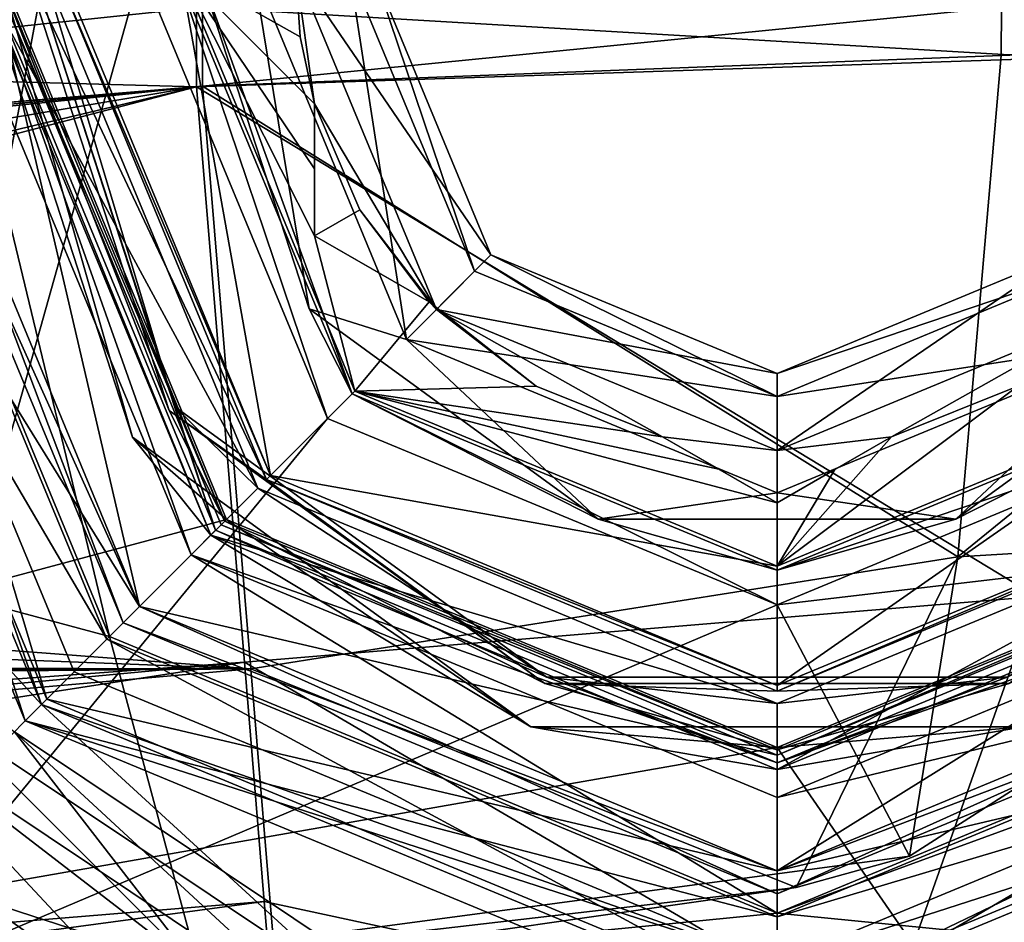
# Model space of a CAD drawing. Header units: millimetres. Extents: x -106 to 198, y -388 to 267.
# Tile 212 of 256: x 65 to 78, y 8 to 20. Entities that reach past the tile are written whole.
import ezdxf

# ---------------------------------------------------------------- set-up
doc = ezdxf.new("R2010")
doc.units = ezdxf.units.MM
doc.header["$LTSCALE"] = 52.148148
for name, color, linetype in [('127', 7, 'CONTINUOUS'), ('128', 7, 'CONTINUOUS'), ('208', 7, 'CONTINUOUS'), ('209', 7, 'CONTINUOUS'), ('226', 7, 'CONTINUOUS'), ('229', 7, 'CONTINUOUS'), ('5498', 7, 'CONTINUOUS'), ('5499', 7, 'CONTINUOUS'), ('5500', 7, 'CONTINUOUS'), ('5503', 7, 'CONTINUOUS'), ('5504', 7, 'CONTINUOUS'), ('5506', 7, 'CONTINUOUS'), ('5510', 7, 'CONTINUOUS'), ('5511', 7, 'CONTINUOUS'), ('5512', 7, 'CONTINUOUS'), ('5516', 7, 'CONTINUOUS'), ('5518', 7, 'CONTINUOUS'), ('5524', 7, 'CONTINUOUS'), ('5601', 7, 'CONTINUOUS'), ('5603', 7, 'CONTINUOUS'), ('5606', 7, 'CONTINUOUS'), ('5611', 7, 'CONTINUOUS'), ('5627', 7, 'CONTINUOUS'), ('5628', 7, 'CONTINUOUS'), ('5632', 7, 'CONTINUOUS'), ('652', 7, 'CONTINUOUS'), ('655', 7, 'CONTINUOUS'), ('657', 7, 'CONTINUOUS'), ('667', 7, 'CONTINUOUS'), ('668', 7, 'CONTINUOUS'), ('669', 7, 'CONTINUOUS'), ('670', 7, 'CONTINUOUS'), ('671', 7, 'CONTINUOUS'), ('672', 7, 'CONTINUOUS'), ('673', 7, 'CONTINUOUS'), ('674', 7, 'CONTINUOUS'), ('675', 7, 'CONTINUOUS'), ('676', 7, 'CONTINUOUS'), ('677', 7, 'CONTINUOUS'), ('678', 7, 'CONTINUOUS'), ('680', 7, 'CONTINUOUS'), ('681', 7, 'CONTINUOUS'), ('687', 7, 'CONTINUOUS'), ('688', 7, 'CONTINUOUS'), ('690', 7, 'CONTINUOUS'), ('692', 7, 'CONTINUOUS'), ('694', 7, 'CONTINUOUS'), ('695', 7, 'CONTINUOUS'), ('743', 7, 'CONTINUOUS'), ('745', 7, 'CONTINUOUS'), ('747', 7, 'CONTINUOUS'), ('748', 7, 'CONTINUOUS'), ('749', 7, 'CONTINUOUS'), ('75', 7, 'CONTINUOUS'), ('750', 7, 'CONTINUOUS'), ('764', 7, 'CONTINUOUS'), ('765', 7, 'CONTINUOUS'), ('766', 7, 'CONTINUOUS'), ('77', 7, 'CONTINUOUS'), ('9', 7, 'CONTINUOUS')]:
    doc.layers.add(name, color=color, linetype=linetype)

msp = doc.modelspace()

# ---------------------------------------------------------------- linework, layer by layer
at = {"layer": '127', "linetype": 'CONTINUOUS'}
for points in [[(78.68, 19.343, -0.156), (67.467, 18.97, 2.5), (78.368, 12.358, -1.942), (78.68, 19.343, -0.156)], [(67.467, 18.97, 2.5), (68.088, 11.503, 0.494), (78.368, 12.358, -1.942), (67.467, 18.97, 2.5)], [(68.088, 11.503, 0.494), (76.356, 6.674, -6.846), (78.368, 12.358, -1.942), (68.088, 11.503, 0.494)], [(76.356, 6.674, -6.846), (82.526, 7.187, -12.005), (78.368, 12.358, -1.942), (76.356, 6.674, -6.846)], [(68.346, 8.4, -1.893), (76.356, 6.674, -6.846), (68.088, 11.503, 0.494), (68.346, 8.4, -1.893)], [(68.544, 6.024, -5), (76.356, 6.674, -6.846), (68.346, 8.4, -1.893), (68.544, 6.024, -5)]]:
    msp.add_3dface(points, dxfattribs=at)
at = {"layer": '128', "linetype": 'CONTINUOUS'}
for points in [[(68.088, 11.503, 0.494), (67.467, 18.97, 2.5), (27.242, 8.501, 0.714), (68.088, 11.503, 0.494)], [(27.242, 8.501, 0.714), (67.467, 18.97, 2.5), (27.783, 9.519, 1.19), (27.242, 8.501, 0.714)], [(27.783, 9.519, 1.19), (67.467, 18.97, 2.5), (29.071, 12.54, 2.149), (27.783, 9.519, 1.19)], [(29.071, 12.54, 2.149), (67.467, 18.97, 2.5), (29.52, 15.042, 2.48), (29.071, 12.54, 2.149)], [(29.52, 15.042, 2.48), (67.467, 18.97, 2.5), (29.541, 15.43, 2.495), (29.52, 15.042, 2.48)], [(67.467, 18.97, 2.5), (29.562, 15.818, 2.5), (29.541, 15.43, 2.495), (67.467, 18.97, 2.5)], [(68.346, 8.4, -1.893), (68.088, 11.503, 0.494), (25.077, 4.849, -1.847), (68.346, 8.4, -1.893)], [(25.077, 4.849, -1.847), (68.088, 11.503, 0.494), (26.819, 7.632, 0.232), (25.077, 4.849, -1.847)], [(26.819, 7.632, 0.232), (68.088, 11.503, 0.494), (27.242, 8.501, 0.714), (26.819, 7.632, 0.232)], [(68.544, 6.024, -5), (68.346, 8.4, -1.893), (22.247, 2.197, -4.961), (68.544, 6.024, -5)], [(22.247, 2.197, -4.961), (68.346, 8.4, -1.893), (25.077, 4.849, -1.847), (22.247, 2.197, -4.961)]]:
    msp.add_3dface(points, dxfattribs=at)
at = {"layer": '208', "linetype": 'CONTINUOUS'}
for points in [[(20.5, 15.064, -1), (67.544, 18.977, -1), (68.173, 11.42, -3.854), (20.5, 15.064, -1)], [(20.5, 13.26, -1.141), (20.5, 15.064, -1), (68.173, 11.42, -3.854), (20.5, 13.26, -1.141)], [(20.5, 13.26, -1.141), (68.173, 11.42, -3.854), (25.6, 11.5, -1.709), (20.5, 13.26, -1.141)], [(25.6, 11.5, -1.709), (68.173, 11.42, -3.854), (25.63, 11.284, -1.791), (25.6, 11.5, -1.709)], [(25.63, 11.284, -1.791), (68.173, 11.42, -3.854), (25.661, 11.07, -1.878), (25.63, 11.284, -1.791)], [(25.661, 11.07, -1.878), (68.173, 11.42, -3.854), (26.231, 7.746, -4.02), (25.661, 11.07, -1.878)], [(68.173, 11.42, -3.854), (68.489, 7.614, -11), (26.231, 7.746, -4.02), (68.173, 11.42, -3.854)]]:
    msp.add_3dface(points, dxfattribs=at)
at = {"layer": '209', "linetype": 'CONTINUOUS'}
for points in [[(77.909, 19.377, -3.663), (85.71, 19.679, -11), (77.347, 12.873, -5.669), (77.909, 19.377, -3.663)], [(77.347, 12.873, -5.669), (85.71, 19.679, -11), (83.347, 13.23, -11), (77.347, 12.873, -5.669)], [(67.544, 18.977, -1), (77.909, 19.377, -3.663), (77.347, 12.873, -5.669), (67.544, 18.977, -1)], [(68.173, 11.42, -3.854), (67.544, 18.977, -1), (77.347, 12.873, -5.669), (68.173, 11.42, -3.854)], [(76.72, 8.989, -11), (77.347, 12.873, -5.669), (83.347, 13.23, -11), (76.72, 8.989, -11)], [(75.247, 8.58, -11), (68.173, 11.42, -3.854), (77.347, 12.873, -5.669), (75.247, 8.58, -11)], [(75.247, 8.58, -11), (77.347, 12.873, -5.669), (76.72, 8.989, -11), (75.247, 8.58, -11)], [(68.489, 7.614, -11), (68.173, 11.42, -3.854), (75.247, 8.58, -11), (68.489, 7.614, -11)]]:
    msp.add_3dface(points, dxfattribs=at)
at = {"layer": '226', "linetype": 'CONTINUOUS'}
for points in [[(63, 7.158, -11), (67.544, 31.402, -11), (63, 31.402, -11), (63, 7.158, -11)], [(67.544, 31.402, -11), (63, 7.158, -11), (66.75, 20.5, -11), (67.544, 31.402, -11)], [(66.75, 20.5, -11), (63, 7.158, -11), (69.166, 14.667, -11), (66.75, 20.5, -11)], [(69.166, 14.667, -11), (63, 7.158, -11), (75, 12.25, -11), (69.166, 14.667, -11)], [(75, 12.25, -11), (83.347, 13.23, -11), (80.834, 14.667, -11), (75, 12.25, -11)], [(76.72, 8.989, -11), (83.347, 13.23, -11), (75, 12.25, -11), (76.72, 8.989, -11)], [(63, 7.158, -11), (76.72, 8.989, -11), (75, 12.25, -11), (63, 7.158, -11)], [(63, 7.158, -11), (75.247, 8.58, -11), (76.72, 8.989, -11), (63, 7.158, -11)], [(63, 7.158, -11), (68.489, 7.614, -11), (75.247, 8.58, -11), (63, 7.158, -11)]]:
    msp.add_3dface(points, dxfattribs=at)
at = {"layer": '229', "linetype": 'CONTINUOUS'}
for points in [[(66.75, 20.5, -11), (69.166, 14.667, -11), (66.75, 20.5, -13.95), (66.75, 20.5, -11)], [(66.75, 20.5, -13.95), (69.166, 14.667, -11), (69.166, 14.666, -13.95), (66.75, 20.5, -13.95)], [(69.166, 14.667, -11), (75, 12.25, -11), (69.166, 14.666, -13.95), (69.166, 14.667, -11)], [(69.166, 14.666, -13.95), (75, 12.25, -11), (75, 12.25, -13.95), (69.166, 14.666, -13.95)], [(75, 12.25, -11), (80.834, 14.667, -11), (75, 12.25, -13.95), (75, 12.25, -11)], [(75, 12.25, -13.95), (80.834, 14.667, -11), (80.834, 14.666, -13.95), (75, 12.25, -13.95)]]:
    msp.add_3dface(points, dxfattribs=at)
at = {"layer": '5498', "linetype": 'CONTINUOUS'}
for points in [[(65.454, 10.954, -36.4), (61.5, 20.5, -36.4), (65.454, 10.954, -40), (65.454, 10.954, -36.4)], [(65.454, 10.954, -40), (61.5, 20.5, -36.4), (61.5, 20.5, -40), (65.454, 10.954, -40)], [(75, 7, -36.4), (65.454, 10.954, -36.4), (75, 7, -40), (75, 7, -36.4)], [(75, 7, -40), (65.454, 10.954, -36.4), (65.454, 10.954, -40), (75, 7, -40)]]:
    msp.add_3dface(points, dxfattribs=at)
at = {"layer": '5499', "linetype": 'CONTINUOUS'}
for points in [[(65.454, 10.954, -40), (61.5, 20.5, -40), (62.1, 20.5, -40), (65.454, 10.954, -40)], [(65.878, 11.378, -40), (65.454, 10.954, -40), (62.1, 20.5, -40), (65.878, 11.378, -40)], [(75, 7.6, -40), (65.454, 10.954, -40), (65.878, 11.378, -40), (75, 7.6, -40)], [(84.546, 10.954, -40), (75, 7, -40), (84.122, 11.378, -40), (84.546, 10.954, -40)], [(84.122, 11.378, -40), (75, 7, -40), (75, 7.6, -40), (84.122, 11.378, -40)], [(75, 7, -40), (65.454, 10.954, -40), (75, 7.6, -40), (75, 7, -40)]]:
    msp.add_3dface(points, dxfattribs=at)
at = {"layer": '5500', "linetype": 'CONTINUOUS'}
for points in [[(65.878, 11.378, -40), (62.1, 20.5, -40), (65.878, 11.378, -36), (65.878, 11.378, -40)], [(65.878, 11.378, -36), (62.1, 20.5, -40), (62.1, 20.5, -36), (65.878, 11.378, -36)], [(75, 7.6, -40), (65.878, 11.378, -40), (75, 7.6, -36), (75, 7.6, -40)], [(75, 7.6, -36), (65.878, 11.378, -40), (65.878, 11.378, -36), (75, 7.6, -36)]]:
    msp.add_3dface(points, dxfattribs=at)
at = {"layer": '5503', "linetype": 'CONTINUOUS'}
for points in [[(75, 7, -36.4), (75, 7, -40), (84.546, 10.954, -40), (75, 7, -36.4)], [(75, 7, -36.4), (84.546, 10.954, -40), (84.546, 10.954, -36.4), (75, 7, -36.4)]]:
    msp.add_3dface(points, dxfattribs=at)
at = {"layer": '5504', "linetype": 'CONTINUOUS'}
for points in [[(84.122, 11.378, -40), (75, 7.6, -40), (84.122, 11.378, -36), (84.122, 11.378, -40)], [(75, 7.6, -40), (75, 7.6, -36), (84.122, 11.378, -36), (75, 7.6, -40)]]:
    msp.add_3dface(points, dxfattribs=at)
at = {"layer": '5506', "linetype": 'CONTINUOUS'}
msp.add_3dface([(64.463, 9.963, -36.304), (56.302, -5.235, -49.1), (69.297, 6.733, -36.304), (64.463, 9.963, -36.304)], dxfattribs=at)
at = {"layer": '5510', "linetype": 'CONTINUOUS'}
msp.add_3dface([(69.508, 7.241, -36.4), (56.444, -5.04, -49.43), (64.852, 10.352, -36.4), (69.508, 7.241, -36.4)], dxfattribs=at)
at = {"layer": '5511', "linetype": 'CONTINUOUS'}
for points in [[(61.5, 20.5, -36.4), (65.454, 10.954, -36.4), (61.741, 15.008, -36.4), (61.5, 20.5, -36.4)], [(65.454, 10.954, -36.4), (64.852, 10.352, -36.4), (61.741, 15.008, -36.4), (65.454, 10.954, -36.4)], [(65.454, 10.954, -36.4), (69.508, 7.241, -36.4), (64.852, 10.352, -36.4), (65.454, 10.954, -36.4)], [(65.454, 10.954, -36.4), (75, 7, -36.4), (69.508, 7.241, -36.4), (65.454, 10.954, -36.4)], [(75, 7, -36.4), (84.546, 10.954, -36.4), (75, 6.149, -36.4), (75, 7, -36.4)], [(75, 6.149, -36.4), (84.546, 10.954, -36.4), (80.492, 7.241, -36.4), (75, 6.149, -36.4)]]:
    msp.add_3dface(points, dxfattribs=at)
at = {"layer": '5512', "linetype": 'CONTINUOUS'}
for points in [[(61.2, 20.5, -36), (65.242, 10.742, -36), (62.1, 20.5, -36), (61.2, 20.5, -36)], [(65.242, 10.742, -36), (65.878, 11.378, -36), (62.1, 20.5, -36), (65.242, 10.742, -36)], [(65.242, 10.742, -36), (75, 7.6, -36), (65.878, 11.378, -36), (65.242, 10.742, -36)], [(75, 7.6, -36), (84.758, 10.742, -36), (84.122, 11.378, -36), (75, 7.6, -36)], [(65.242, 10.742, -36), (75, 6.7, -36), (75, 7.6, -36), (65.242, 10.742, -36)], [(75, 6.7, -36), (84.758, 10.742, -36), (75, 7.6, -36), (75, 6.7, -36)]]:
    msp.add_3dface(points, dxfattribs=at)
at = {"layer": '5516', "linetype": 'CONTINUOUS'}
for points in [[(65.103, 10.603, -36), (64.463, 9.963, -36.304), (69.297, 6.733, -36.304), (65.103, 10.603, -36)], [(69.644, 7.569, -36), (65.103, 10.603, -36), (69.297, 6.733, -36.304), (69.644, 7.569, -36)]]:
    msp.add_3dface(points, dxfattribs=at)
at = {"layer": '5518', "linetype": 'CONTINUOUS'}
for points in [[(67.467, 18.97, 2.5), (67.467, 20, 2.5), (29.562, 20, 2.5), (67.467, 18.97, 2.5)], [(67.467, 18.97, 2.5), (29.562, 20, 2.5), (29.562, 15.818, 2.5), (67.467, 18.97, 2.5)]]:
    msp.add_3dface(points, dxfattribs=at)
at = {"layer": '5524', "linetype": 'CONTINUOUS'}
for points in [[(20.5, 15.064, -1), (20.5, 20, -1), (67.544, 20, -1), (20.5, 15.064, -1)], [(20.5, 15.064, -1), (67.544, 20, -1), (67.544, 18.977, -1), (20.5, 15.064, -1)]]:
    msp.add_3dface(points, dxfattribs=at)
at = {"layer": '5601', "linetype": 'CONTINUOUS'}
for points in [[(69, 18.75, -23.5), (69.587, 17.375, -23.5), (69, 17.036, -23.5), (69, 18.75, -23.5)], [(69.587, 17.375, -23.5), (70.484, 16.179, -23.5), (69, 17.036, -23.5), (69.587, 17.375, -23.5)]]:
    msp.add_3dface(points, dxfattribs=at)
at = {"layer": '5603', "linetype": 'CONTINUOUS'}
for points in [[(73.516, 14.429, -23.5), (75, 14.25, -23.5), (75, 13.572, -23.5), (73.516, 14.429, -23.5)], [(75, 14.25, -23.5), (76.484, 14.429, -23.5), (75, 13.572, -23.5), (75, 14.25, -23.5)]]:
    msp.add_3dface(points, dxfattribs=at)
at = {"layer": '5606', "linetype": 'CONTINUOUS'}
for points in [[(70.484, 16.179, -23.5), (70.484, 16.179, -27.634), (69, 17.036, -23.5), (70.484, 16.179, -23.5)], [(70.484, 16.179, -27.634), (69.751, 16.602, -27.8), (69, 17.036, -23.5), (70.484, 16.179, -27.634)], [(69.751, 16.602, -27.8), (69, 17.036, -28.026), (69, 17.036, -23.5), (69.751, 16.602, -27.8)]]:
    msp.add_3dface(points, dxfattribs=at)
at = {"layer": '5611', "linetype": 'CONTINUOUS'}
for points in [[(76.484, 14.429, -23.5), (76.484, 14.429, -27.634), (75, 13.572, -23.5), (76.484, 14.429, -23.5)], [(76.484, 14.429, -27.634), (75.751, 14.006, -27.8), (75, 13.572, -23.5), (76.484, 14.429, -27.634)], [(75.751, 14.006, -27.8), (75, 13.572, -28.026), (75, 13.572, -23.5), (75.751, 14.006, -27.8)]]:
    msp.add_3dface(points, dxfattribs=at)
at = {"layer": '5627', "linetype": 'CONTINUOUS'}
for points in [[(64.646, 8.433, -22.52), (64.646, 8.433, -35.48), (67.05, 6.73, -35.48), (64.646, 8.433, -22.52)], [(64.646, 8.433, -22.52), (67.05, 6.73, -35.48), (67.05, 6.73, -22.52), (64.646, 8.433, -22.52)]]:
    msp.add_3dface(points, dxfattribs=at)
at = {"layer": '5628', "linetype": 'CONTINUOUS'}
for points in [[(62.01, 13, -36), (67.5, 7.51, -36), (63.325, 10.722, -35.868), (62.01, 13, -36)], [(67.5, 7.51, -36), (64.646, 8.433, -35.48), (63.325, 10.722, -35.868), (67.5, 7.51, -36)], [(64.646, 8.433, -35.48), (67.5, 7.51, -36), (67.05, 6.73, -35.48), (64.646, 8.433, -35.48)]]:
    msp.add_3dface(points, dxfattribs=at)
at = {"layer": '5632', "linetype": 'CONTINUOUS'}
for points in [[(67.5, 7.51, -22), (62.01, 13, -22), (63.325, 10.722, -22.132), (67.5, 7.51, -22)], [(67.5, 7.51, -22), (63.325, 10.722, -22.132), (67.05, 6.73, -22.52), (67.5, 7.51, -22)], [(63.325, 10.722, -22.132), (64.646, 8.433, -22.52), (67.05, 6.73, -22.52), (63.325, 10.722, -22.132)]]:
    msp.add_3dface(points, dxfattribs=at)
at = {"layer": '652', "linetype": 'CONTINUOUS'}
for points in [[(68.425, 13.925, -28.5), (65.701, 20.5, -28.5), (67.25, 20.5, -28.5), (68.425, 13.925, -28.5)], [(68.425, 13.925, -28.5), (67.25, 20.5, -28.5), (69.52, 15.02, -28.5), (68.425, 13.925, -28.5)], [(75, 12.75, -28.5), (68.425, 13.925, -28.5), (69.52, 15.02, -28.5), (75, 12.75, -28.5)], [(81.575, 13.925, -28.5), (75, 11.201, -28.5), (80.48, 15.02, -28.5), (81.575, 13.925, -28.5)], [(80.48, 15.02, -28.5), (75, 11.201, -28.5), (75, 12.75, -28.5), (80.48, 15.02, -28.5)], [(75, 11.201, -28.5), (68.425, 13.925, -28.5), (75, 12.75, -28.5), (75, 11.201, -28.5)]]:
    msp.add_3dface(points, dxfattribs=at)
at = {"layer": '655', "linetype": 'CONTINUOUS'}
for points in [[(63.3, 20.5, -28.5), (64.799, 20.5, -28.5), (66.727, 12.227, -28.5), (63.3, 20.5, -28.5)], [(66.727, 12.227, -28.5), (64.799, 20.5, -28.5), (67.787, 13.287, -28.5), (66.727, 12.227, -28.5)], [(75, 10.299, -28.5), (66.727, 12.227, -28.5), (67.787, 13.287, -28.5), (75, 10.299, -28.5)], [(83.273, 12.227, -28.5), (75, 8.8, -28.5), (82.213, 13.287, -28.5), (83.273, 12.227, -28.5)], [(82.213, 13.287, -28.5), (75, 8.8, -28.5), (75, 10.299, -28.5), (82.213, 13.287, -28.5)], [(75, 8.8, -28.5), (66.727, 12.227, -28.5), (75, 10.299, -28.5), (75, 8.8, -28.5)]]:
    msp.add_3dface(points, dxfattribs=at)
at = {"layer": '657', "linetype": 'CONTINUOUS'}
for points in [[(64.25, 20.5, -25), (67.399, 12.899, -25), (64.7, 20.5, -25), (64.25, 20.5, -25)], [(64.7, 20.5, -25), (67.399, 12.899, -25), (67.715, 13.218, -25), (64.7, 20.5, -25)], [(67.715, 13.218, -25), (67.399, 12.899, -25), (75, 10.2, -25), (67.715, 13.218, -25)], [(75, 10.2, -25), (82.601, 12.899, -25), (82.285, 13.218, -25), (75, 10.2, -25)], [(67.399, 12.899, -25), (75, 9.75, -25), (75, 10.2, -25), (67.399, 12.899, -25)], [(75, 9.75, -25), (82.601, 12.899, -25), (75, 10.2, -25), (75, 9.75, -25)]]:
    msp.add_3dface(points, dxfattribs=at)
at = {"layer": '667', "linetype": 'CONTINUOUS'}
for points in [[(65.701, 20.5, -28.5), (68.425, 13.925, -28.5), (65.631, 20.5, -28.28), (65.701, 20.5, -28.5)], [(65.631, 20.5, -28.28), (68.425, 13.925, -28.5), (68.375, 13.875, -28.28), (65.631, 20.5, -28.28)], [(68.425, 13.925, -28.5), (75, 11.201, -28.5), (68.375, 13.875, -28.28), (68.425, 13.925, -28.5)], [(68.375, 13.875, -28.28), (75, 11.201, -28.5), (75, 11.131, -28.28), (68.375, 13.875, -28.28)], [(75, 11.201, -28.5), (81.575, 13.925, -28.5), (75, 11.131, -28.28), (75, 11.201, -28.5)], [(75, 11.131, -28.28), (81.575, 13.925, -28.5), (81.625, 13.875, -28.28), (75, 11.131, -28.28)]]:
    msp.add_3dface(points, dxfattribs=at)
at = {"layer": '668', "linetype": 'CONTINUOUS'}
for points in [[(64.799, 20.5, -28.5), (64.869, 20.5, -28.28), (67.836, 13.336, -28.28), (64.799, 20.5, -28.5)], [(67.787, 13.287, -28.5), (64.799, 20.5, -28.5), (67.836, 13.336, -28.28), (67.787, 13.287, -28.5)], [(75, 10.369, -28.28), (67.787, 13.287, -28.5), (67.836, 13.336, -28.28), (75, 10.369, -28.28)], [(82.213, 13.287, -28.5), (75, 10.299, -28.5), (82.164, 13.336, -28.28), (82.213, 13.287, -28.5)], [(82.164, 13.336, -28.28), (75, 10.299, -28.5), (75, 10.369, -28.28), (82.164, 13.336, -28.28)], [(75, 10.299, -28.5), (67.787, 13.287, -28.5), (75, 10.369, -28.28), (75, 10.299, -28.5)]]:
    msp.add_3dface(points, dxfattribs=at)
at = {"layer": '669', "linetype": 'CONTINUOUS'}
for points in [[(63, 20.5, -25.3), (63, 20.5, -28.2), (66.515, 12.015, -28.2), (63, 20.5, -25.3)], [(66.515, 12.015, -25.3), (63, 20.5, -25.3), (66.515, 12.015, -28.2), (66.515, 12.015, -25.3)], [(75, 8.5, -25.3), (66.515, 12.015, -25.3), (75, 8.5, -28.2), (75, 8.5, -25.3)], [(75, 8.5, -28.2), (66.515, 12.015, -25.3), (66.515, 12.015, -28.2), (75, 8.5, -28.2)], [(83.485, 12.015, -25.3), (75, 8.5, -25.3), (83.485, 12.015, -28.2), (83.485, 12.015, -25.3)], [(83.485, 12.015, -28.2), (75, 8.5, -25.3), (75, 8.5, -28.2), (83.485, 12.015, -28.2)]]:
    msp.add_3dface(points, dxfattribs=at)
at = {"layer": '670', "linetype": 'CONTINUOUS'}
for points in [[(64.7, 20.5, -25), (67.715, 13.218, -25), (65.337, 20.5, -24.684), (64.7, 20.5, -25)], [(65.337, 20.5, -24.684), (67.715, 13.218, -25), (67.182, 14.82, -24.684), (65.337, 20.5, -24.684)], [(65.471, 20.5, -23.987), (65.337, 20.5, -24.684), (67.182, 14.82, -24.684), (65.471, 20.5, -23.987)], [(65.471, 20.5, -23.987), (67.182, 14.82, -24.684), (68.262, 13.762, -23.987), (65.471, 20.5, -23.987)], [(67.182, 14.82, -24.684), (67.715, 13.218, -25), (72.014, 11.31, -24.684), (67.182, 14.82, -24.684)], [(67.182, 14.82, -24.684), (72.014, 11.31, -24.684), (68.262, 13.762, -23.987), (67.182, 14.82, -24.684)], [(68.262, 13.762, -23.987), (72.014, 11.31, -24.684), (75, 10.971, -23.987), (68.262, 13.762, -23.987)], [(75, 10.971, -23.987), (77.986, 11.31, -24.684), (81.738, 13.762, -23.987), (75, 10.971, -23.987)], [(67.715, 13.218, -25), (75, 10.2, -25), (72.014, 11.31, -24.684), (67.715, 13.218, -25)], [(75, 10.2, -25), (82.285, 13.218, -25), (77.986, 11.31, -24.684), (75, 10.2, -25)], [(72.014, 11.31, -24.684), (75, 10.2, -25), (77.986, 11.31, -24.684), (72.014, 11.31, -24.684)], [(72.014, 11.31, -24.684), (77.986, 11.31, -24.684), (75, 10.971, -23.987), (72.014, 11.31, -24.684)]]:
    msp.add_3dface(points, dxfattribs=at)
at = {"layer": '671', "linetype": 'CONTINUOUS'}
for points in [[(64.611, 20.5, -20.88), (65.471, 20.5, -23.987), (68.262, 13.762, -23.987), (64.611, 20.5, -20.88)], [(64.611, 20.5, -20.88), (68.262, 13.762, -23.987), (67.654, 13.154, -20.88), (64.611, 20.5, -20.88)], [(68.262, 13.762, -23.987), (75, 10.971, -23.987), (67.654, 13.154, -20.88), (68.262, 13.762, -23.987)], [(75, 10.971, -23.987), (81.738, 13.762, -23.987), (75, 10.111, -20.88), (75, 10.971, -23.987)], [(75, 10.111, -20.88), (81.738, 13.762, -23.987), (82.346, 13.154, -20.88), (75, 10.111, -20.88)], [(67.654, 13.154, -20.88), (75, 10.971, -23.987), (75, 10.111, -20.88), (67.654, 13.154, -20.88)]]:
    msp.add_3dface(points, dxfattribs=at)
at = {"layer": '672', "linetype": 'CONTINUOUS'}
for points in [[(64.661, 20.5, -20.618), (64.611, 20.5, -20.88), (67.654, 13.154, -20.88), (64.661, 20.5, -20.618)], [(64.9, 20.5, -20.5), (64.661, 20.5, -20.618), (66.636, 14.423, -20.618), (64.9, 20.5, -20.5)], [(64.661, 20.5, -20.618), (67.654, 13.154, -20.88), (66.636, 14.423, -20.618), (64.661, 20.5, -20.618)], [(67.858, 13.358, -20.5), (64.9, 20.5, -20.5), (66.636, 14.423, -20.618), (67.858, 13.358, -20.5)], [(71.805, 10.667, -20.618), (67.858, 13.358, -20.5), (66.636, 14.423, -20.618), (71.805, 10.667, -20.618)], [(67.654, 13.154, -20.88), (71.805, 10.667, -20.618), (66.636, 14.423, -20.618), (67.654, 13.154, -20.88)], [(75, 10.4, -20.5), (67.858, 13.358, -20.5), (71.805, 10.667, -20.618), (75, 10.4, -20.5)], [(82.142, 13.358, -20.5), (75, 10.4, -20.5), (78.195, 10.667, -20.618), (82.142, 13.358, -20.5)], [(67.654, 13.154, -20.88), (75, 10.111, -20.88), (71.805, 10.667, -20.618), (67.654, 13.154, -20.88)], [(75, 10.111, -20.88), (82.346, 13.154, -20.88), (78.195, 10.667, -20.618), (75, 10.111, -20.88)], [(78.195, 10.667, -20.618), (75, 10.4, -20.5), (71.805, 10.667, -20.618), (78.195, 10.667, -20.618)], [(75, 10.111, -20.88), (78.195, 10.667, -20.618), (71.805, 10.667, -20.618), (75, 10.111, -20.88)]]:
    msp.add_3dface(points, dxfattribs=at)
at = {"layer": '673', "linetype": 'CONTINUOUS'}
for points in [[(66.75, 20.5, -13.95), (69.166, 14.666, -13.95), (67.2, 20.5, -13.5), (66.75, 20.5, -13.95)], [(67.2, 20.5, -13.5), (69.166, 14.666, -13.95), (69.485, 14.985, -13.5), (67.2, 20.5, -13.5)], [(69.166, 14.666, -13.95), (75, 12.25, -13.95), (69.485, 14.985, -13.5), (69.166, 14.666, -13.95)], [(69.485, 14.985, -13.5), (75, 12.25, -13.95), (75, 12.7, -13.5), (69.485, 14.985, -13.5)], [(75, 12.7, -13.5), (80.834, 14.666, -13.95), (80.515, 14.985, -13.5), (75, 12.7, -13.5)], [(75, 12.25, -13.95), (80.834, 14.666, -13.95), (75, 12.7, -13.5), (75, 12.25, -13.95)]]:
    msp.add_3dface(points, dxfattribs=at)
at = {"layer": '674', "linetype": 'CONTINUOUS'}
for points in [[(67.2, 20.5, -13), (67.2, 20.5, -13.5), (69.485, 14.985, -13.5), (67.2, 20.5, -13)], [(67.2, 20.5, -13), (69.485, 14.985, -13.5), (69.485, 14.985, -13), (67.2, 20.5, -13)], [(69.485, 14.985, -13.5), (75, 12.7, -13.5), (69.485, 14.985, -13), (69.485, 14.985, -13.5)], [(69.485, 14.985, -13), (75, 12.7, -13.5), (75, 12.7, -13), (69.485, 14.985, -13)], [(75, 12.7, -13.5), (80.515, 14.985, -13.5), (75, 12.7, -13), (75, 12.7, -13.5)], [(75, 12.7, -13), (80.515, 14.985, -13.5), (80.515, 14.985, -13), (75, 12.7, -13)]]:
    msp.add_3dface(points, dxfattribs=at)
at = {"layer": '675', "linetype": 'CONTINUOUS'}
for points in [[(67.493, 20.5, -12.293), (67.2, 20.5, -13), (69.485, 14.985, -13), (67.493, 20.5, -12.293)], [(68.2, 20.5, -12), (67.493, 20.5, -12.293), (68.927, 16.087, -12.293), (68.2, 20.5, -12)], [(67.493, 20.5, -12.293), (69.485, 14.985, -13), (68.927, 16.087, -12.293), (67.493, 20.5, -12.293)], [(68.2, 20.5, -12), (68.927, 16.087, -12.293), (70.19, 15.693, -12), (68.2, 20.5, -12)], [(68.927, 16.087, -12.293), (69.485, 14.985, -13), (72.68, 13.36, -12.293), (68.927, 16.087, -12.293)], [(68.927, 16.087, -12.293), (72.68, 13.36, -12.293), (70.19, 15.693, -12), (68.927, 16.087, -12.293)], [(77.32, 13.36, -12.293), (80.515, 14.985, -13), (81.073, 16.087, -12.293), (77.32, 13.36, -12.293)], [(77.32, 13.36, -12.293), (81.073, 16.087, -12.293), (79.81, 15.693, -12), (77.32, 13.36, -12.293)], [(70.19, 15.693, -12), (72.68, 13.36, -12.293), (75, 13.7, -12), (70.19, 15.693, -12)], [(75, 13.7, -12), (77.32, 13.36, -12.293), (79.81, 15.693, -12), (75, 13.7, -12)], [(69.485, 14.985, -13), (75, 12.7, -13), (72.68, 13.36, -12.293), (69.485, 14.985, -13)], [(75, 12.7, -13), (80.515, 14.985, -13), (77.32, 13.36, -12.293), (75, 12.7, -13)], [(72.68, 13.36, -12.293), (77.32, 13.36, -12.293), (75, 13.7, -12), (72.68, 13.36, -12.293)], [(72.68, 13.36, -12.293), (75, 12.7, -13), (77.32, 13.36, -12.293), (72.68, 13.36, -12.293)]]:
    msp.add_3dface(points, dxfattribs=at)
at = {"layer": '676', "linetype": 'CONTINUOUS'}
for points in [[(68.75, 20.5, -22.2), (69.75, 20.5, -21.623), (71.288, 16.788, -21.623), (68.75, 20.5, -22.2)], [(70.581, 16.081, -22.2), (68.75, 20.5, -22.2), (71.288, 16.788, -21.623), (70.581, 16.081, -22.2)], [(75, 15.25, -21.623), (70.581, 16.081, -22.2), (71.288, 16.788, -21.623), (75, 15.25, -21.623)], [(79.419, 16.081, -22.2), (75, 14.25, -22.2), (78.712, 16.788, -21.623), (79.419, 16.081, -22.2)], [(78.712, 16.788, -21.623), (75, 14.25, -22.2), (75, 15.25, -21.623), (78.712, 16.788, -21.623)], [(75, 14.25, -22.2), (70.581, 16.081, -22.2), (75, 15.25, -21.623), (75, 14.25, -22.2)]]:
    msp.add_3dface(points, dxfattribs=at)
at = {"layer": '677', "linetype": 'CONTINUOUS'}
for points in [[(68.75, 20.5, -27.634), (68.75, 20.5, -22.2), (69, 18.75, -23.5), (68.75, 20.5, -27.634)], [(68.75, 20.5, -22.2), (70.581, 16.081, -22.2), (69, 18.75, -23.5), (68.75, 20.5, -22.2)], [(68.813, 19.616, -27.634), (68.75, 20.5, -27.634), (69, 18.75, -23.5), (68.813, 19.616, -27.634)], [(69, 18.75, -27.634), (68.813, 19.616, -27.634), (69, 18.75, -23.5), (69, 18.75, -27.634)], [(69, 18.75, -23.5), (70.581, 16.081, -22.2), (69.587, 17.375, -23.5), (69, 18.75, -23.5)], [(69.587, 17.375, -23.5), (70.581, 16.081, -22.2), (70.484, 16.179, -23.5), (69.587, 17.375, -23.5)], [(70.484, 16.179, -23.5), (70.581, 16.081, -22.2), (70.484, 16.179, -27.634), (70.484, 16.179, -23.5)], [(70.484, 16.179, -27.634), (70.581, 16.081, -22.2), (71.875, 15.087, -27.634), (70.484, 16.179, -27.634)], [(70.581, 16.081, -22.2), (75, 14.25, -22.2), (73.516, 14.429, -23.5), (70.581, 16.081, -22.2)], [(71.875, 15.087, -27.634), (70.581, 16.081, -22.2), (73.516, 14.429, -23.5), (71.875, 15.087, -27.634)], [(75, 14.25, -22.2), (79.419, 16.081, -22.2), (75, 14.25, -23.5), (75, 14.25, -22.2)], [(75, 14.25, -23.5), (79.419, 16.081, -22.2), (76.484, 14.429, -23.5), (75, 14.25, -23.5)], [(76.484, 14.429, -23.5), (79.419, 16.081, -22.2), (76.484, 14.429, -27.634), (76.484, 14.429, -23.5)], [(76.484, 14.429, -27.634), (79.419, 16.081, -22.2), (78.125, 15.087, -27.634), (76.484, 14.429, -27.634)], [(73.516, 14.429, -27.634), (71.875, 15.087, -27.634), (73.516, 14.429, -23.5), (73.516, 14.429, -27.634)], [(73.516, 14.429, -23.5), (75, 14.25, -22.2), (75, 14.25, -23.5), (73.516, 14.429, -23.5)]]:
    msp.add_3dface(points, dxfattribs=at)
at = {"layer": '678', "linetype": 'CONTINUOUS'}
for points in [[(69.52, 15.02, -28.5), (67.25, 20.5, -28.5), (69, 17.036, -28.026), (69.52, 15.02, -28.5)], [(67.25, 20.5, -28.5), (68.75, 20.5, -27.634), (68.813, 19.616, -27.634), (67.25, 20.5, -28.5)], [(67.25, 20.5, -28.5), (68.813, 19.616, -27.634), (69, 18.75, -27.634), (67.25, 20.5, -28.5)], [(67.25, 20.5, -28.5), (69, 18.75, -27.634), (69, 17.906, -27.8), (67.25, 20.5, -28.5)], [(69, 17.036, -28.026), (67.25, 20.5, -28.5), (69, 17.906, -27.8), (69, 17.036, -28.026)], [(70.484, 16.179, -27.634), (69.52, 15.02, -28.5), (69, 17.036, -28.026), (70.484, 16.179, -27.634)], [(69.751, 16.602, -27.8), (70.484, 16.179, -27.634), (69, 17.036, -28.026), (69.751, 16.602, -27.8)], [(69.52, 15.02, -28.5), (70.484, 16.179, -27.634), (71.875, 15.087, -27.634), (69.52, 15.02, -28.5)], [(69.52, 15.02, -28.5), (71.875, 15.087, -27.634), (73.516, 14.429, -27.634), (69.52, 15.02, -28.5)], [(80.48, 15.02, -28.5), (75, 12.75, -28.5), (78.125, 15.087, -27.634), (80.48, 15.02, -28.5)], [(75, 12.75, -28.5), (76.484, 14.429, -27.634), (78.125, 15.087, -27.634), (75, 12.75, -28.5)], [(75, 12.75, -28.5), (69.52, 15.02, -28.5), (75, 13.572, -28.026), (75, 12.75, -28.5)], [(69.52, 15.02, -28.5), (73.516, 14.429, -27.634), (74.247, 14.007, -27.8), (69.52, 15.02, -28.5)], [(75, 13.572, -28.026), (69.52, 15.02, -28.5), (74.247, 14.007, -27.8), (75, 13.572, -28.026)], [(76.484, 14.429, -27.634), (75, 12.75, -28.5), (75.751, 14.006, -27.8), (76.484, 14.429, -27.634)], [(75, 12.75, -28.5), (75, 13.572, -28.026), (75.751, 14.006, -27.8), (75, 12.75, -28.5)]]:
    msp.add_3dface(points, dxfattribs=at)
at = {"layer": '680', "linetype": 'CONTINUOUS'}
for points in [[(73.516, 14.429, -27.634), (73.516, 14.429, -23.5), (74.247, 14.007, -27.8), (73.516, 14.429, -27.634)], [(73.516, 14.429, -23.5), (75, 13.572, -28.026), (74.247, 14.007, -27.8), (73.516, 14.429, -23.5)], [(75, 13.572, -28.026), (73.516, 14.429, -23.5), (75, 13.572, -23.5), (75, 13.572, -28.026)]]:
    msp.add_3dface(points, dxfattribs=at)
at = {"layer": '681', "linetype": 'CONTINUOUS'}
for points in [[(69, 18.75, -27.634), (69, 18.75, -23.5), (69, 17.906, -27.8), (69, 18.75, -27.634)], [(69, 18.75, -23.5), (69, 17.036, -28.026), (69, 17.906, -27.8), (69, 18.75, -23.5)], [(69, 17.036, -28.026), (69, 18.75, -23.5), (69, 17.036, -23.5), (69, 17.036, -28.026)]]:
    msp.add_3dface(points, dxfattribs=at)
at = {"layer": '687', "linetype": 'CONTINUOUS'}
for points in [[(67.836, 13.336, -28.28), (64.869, 20.5, -28.28), (67.112, 14.769, -28), (67.836, 13.336, -28.28)], [(64.869, 20.5, -28.28), (65.25, 20.5, -28), (67.112, 14.769, -28), (64.869, 20.5, -28.28)], [(65.631, 20.5, -28.28), (68.375, 13.875, -28.28), (65.25, 20.5, -28), (65.631, 20.5, -28.28)], [(65.25, 20.5, -28), (68.375, 13.875, -28.28), (67.112, 14.769, -28), (65.25, 20.5, -28)], [(67.112, 14.769, -28), (68.375, 13.875, -28.28), (71.987, 11.227, -28), (67.112, 14.769, -28)], [(67.836, 13.336, -28.28), (67.112, 14.769, -28), (71.987, 11.227, -28), (67.836, 13.336, -28.28)], [(68.375, 13.875, -28.28), (75, 11.131, -28.28), (71.987, 11.227, -28), (68.375, 13.875, -28.28)], [(75, 11.131, -28.28), (81.625, 13.875, -28.28), (78.013, 11.227, -28), (75, 11.131, -28.28)], [(75, 10.369, -28.28), (67.836, 13.336, -28.28), (71.987, 11.227, -28), (75, 10.369, -28.28)], [(82.164, 13.336, -28.28), (75, 10.369, -28.28), (78.013, 11.227, -28), (82.164, 13.336, -28.28)], [(71.987, 11.227, -28), (75, 11.131, -28.28), (78.013, 11.227, -28), (71.987, 11.227, -28)], [(75, 10.369, -28.28), (71.987, 11.227, -28), (78.013, 11.227, -28), (75, 10.369, -28.28)]]:
    msp.add_3dface(points, dxfattribs=at)
at = {"layer": '688', "linetype": 'CONTINUOUS'}
for points in [[(68.2, 20.5, -12), (70.19, 15.693, -12), (69.45, 20.5, -12), (68.2, 20.5, -12)], [(69.45, 20.5, -12), (70.19, 15.693, -12), (71.076, 16.576, -12), (69.45, 20.5, -12)], [(71.076, 16.576, -12), (70.19, 15.693, -12), (75, 14.95, -12), (71.076, 16.576, -12)], [(75, 14.95, -12), (79.81, 15.693, -12), (78.924, 16.576, -12), (75, 14.95, -12)], [(70.19, 15.693, -12), (75, 13.7, -12), (75, 14.95, -12), (70.19, 15.693, -12)], [(75, 13.7, -12), (79.81, 15.693, -12), (75, 14.95, -12), (75, 13.7, -12)]]:
    msp.add_3dface(points, dxfattribs=at)
at = {"layer": '690', "linetype": 'CONTINUOUS'}
for points in [[(71.288, 16.788, -21.623), (69.75, 20.5, -21.623), (71.288, 16.788, -12.3), (71.288, 16.788, -21.623)], [(69.75, 20.5, -21.623), (69.75, 20.5, -12.3), (71.288, 16.788, -12.3), (69.75, 20.5, -21.623)], [(75, 15.25, -21.623), (71.288, 16.788, -21.623), (75, 15.25, -12.3), (75, 15.25, -21.623)], [(75, 15.25, -12.3), (71.288, 16.788, -21.623), (71.288, 16.788, -12.3), (75, 15.25, -12.3)], [(78.712, 16.788, -21.623), (75, 15.25, -21.623), (78.712, 16.788, -12.3), (78.712, 16.788, -21.623)], [(78.712, 16.788, -12.3), (75, 15.25, -21.623), (75, 15.25, -12.3), (78.712, 16.788, -12.3)]]:
    msp.add_3dface(points, dxfattribs=at)
at = {"layer": '692', "linetype": 'CONTINUOUS'}
for points in [[(63.3, 20.5, -28.5), (66.727, 12.227, -28.5), (63, 20.5, -28.2), (63.3, 20.5, -28.5)], [(63, 20.5, -28.2), (66.727, 12.227, -28.5), (66.515, 12.015, -28.2), (63, 20.5, -28.2)], [(66.727, 12.227, -28.5), (75, 8.8, -28.5), (66.515, 12.015, -28.2), (66.727, 12.227, -28.5)], [(75, 8.8, -28.5), (83.273, 12.227, -28.5), (75, 8.5, -28.2), (75, 8.8, -28.5)], [(83.273, 12.227, -28.5), (83.485, 12.015, -28.2), (75, 8.5, -28.2), (83.273, 12.227, -28.5)], [(75, 8.8, -28.5), (75, 8.5, -28.2), (66.515, 12.015, -28.2), (75, 8.8, -28.5)]]:
    msp.add_3dface(points, dxfattribs=at)
at = {"layer": '694', "linetype": 'CONTINUOUS'}
for points in [[(63, 20.5, -25.3), (66.515, 12.015, -25.3), (63.3, 20.5, -25), (63, 20.5, -25.3)], [(63.3, 20.5, -25), (66.515, 12.015, -25.3), (66.727, 12.227, -25), (63.3, 20.5, -25)], [(66.515, 12.015, -25.3), (75, 8.5, -25.3), (66.727, 12.227, -25), (66.515, 12.015, -25.3)], [(66.727, 12.227, -25), (75, 8.5, -25.3), (75, 8.8, -25), (66.727, 12.227, -25)], [(75, 8.8, -25), (83.485, 12.015, -25.3), (83.273, 12.227, -25), (75, 8.8, -25)], [(75, 8.5, -25.3), (83.485, 12.015, -25.3), (75, 8.8, -25), (75, 8.5, -25.3)]]:
    msp.add_3dface(points, dxfattribs=at)
at = {"layer": '695', "linetype": 'CONTINUOUS'}
for points in [[(69.45, 20.5, -12), (71.076, 16.576, -12), (69.75, 20.5, -12.3), (69.45, 20.5, -12)], [(69.75, 20.5, -12.3), (71.076, 16.576, -12), (71.288, 16.788, -12.3), (69.75, 20.5, -12.3)], [(71.076, 16.576, -12), (75, 14.95, -12), (71.288, 16.788, -12.3), (71.076, 16.576, -12)], [(75, 14.95, -12), (75, 15.25, -12.3), (71.288, 16.788, -12.3), (75, 14.95, -12)], [(78.924, 16.576, -12), (78.712, 16.788, -12.3), (75, 15.25, -12.3), (78.924, 16.576, -12)], [(75, 14.95, -12), (78.924, 16.576, -12), (75, 15.25, -12.3), (75, 14.95, -12)]]:
    msp.add_3dface(points, dxfattribs=at)
at = {"layer": '743', "linetype": 'CONTINUOUS'}
for points in [[(62.75, 20.5, -22), (62.01, 13, -22), (66.338, 11.838, -22), (62.75, 20.5, -22)], [(62.01, 13, -22), (67.5, 7.51, -22), (66.338, 11.838, -22), (62.01, 13, -22)], [(82.5, 7.51, -22), (87.99, 13, -22), (75, 8.25, -22), (82.5, 7.51, -22)], [(75, 8.25, -22), (87.99, 13, -22), (83.662, 11.838, -22), (75, 8.25, -22)], [(66.338, 11.838, -22), (67.5, 7.51, -22), (75, 8.25, -22), (66.338, 11.838, -22)], [(67.5, 7.51, -22), (82.5, 7.51, -22), (75, 8.25, -22), (67.5, 7.51, -22)]]:
    msp.add_3dface(points, dxfattribs=at)
at = {"layer": '745', "linetype": 'CONTINUOUS'}
for points in [[(63.3, 20.5, -25), (66.727, 12.227, -25), (61.6, 20.5, -25), (63.3, 20.5, -25)], [(61.6, 20.5, -25), (66.727, 12.227, -25), (65.525, 11.025, -25), (61.6, 20.5, -25)], [(66.727, 12.227, -25), (75, 8.8, -25), (65.525, 11.025, -25), (66.727, 12.227, -25)], [(75, 8.8, -25), (83.273, 12.227, -25), (84.475, 11.025, -25), (75, 8.8, -25)], [(65.525, 11.025, -25), (75, 8.8, -25), (75, 7.1, -25), (65.525, 11.025, -25)], [(75, 7.1, -25), (75, 8.8, -25), (84.475, 11.025, -25), (75, 7.1, -25)]]:
    msp.add_3dface(points, dxfattribs=at)
at = {"layer": '747', "linetype": 'CONTINUOUS'}
for points in [[(67.5, 7.51, -36), (62.01, 13, -36), (65.103, 10.603, -36), (67.5, 7.51, -36)], [(69.644, 7.569, -36), (67.5, 7.51, -36), (65.103, 10.603, -36), (69.644, 7.569, -36)]]:
    msp.add_3dface(points, dxfattribs=at)
at = {"layer": '748', "linetype": 'CONTINUOUS'}
for points in [[(67.399, 12.899, -25), (64.25, 20.5, -25), (67.399, 12.899, -23.5), (67.399, 12.899, -25)], [(64.25, 20.5, -25), (64.25, 20.5, -23.5), (67.399, 12.899, -23.5), (64.25, 20.5, -25)], [(75, 9.75, -25), (67.399, 12.899, -25), (75, 9.75, -23.5), (75, 9.75, -25)], [(75, 9.75, -23.5), (67.399, 12.899, -25), (67.399, 12.899, -23.5), (75, 9.75, -23.5)], [(82.601, 12.899, -25), (75, 9.75, -25), (82.601, 12.899, -23.5), (82.601, 12.899, -25)], [(82.601, 12.899, -23.5), (75, 9.75, -25), (75, 9.75, -23.5), (82.601, 12.899, -23.5)]]:
    msp.add_3dface(points, dxfattribs=at)
at = {"layer": '749', "linetype": 'CONTINUOUS'}
for points in [[(62.7, 20.5, -34.5), (62.7, 20.5, -28.135), (66.303, 11.803, -28.135), (62.7, 20.5, -34.5)], [(66.303, 11.803, -34.5), (62.7, 20.5, -34.5), (66.303, 11.803, -28.135), (66.303, 11.803, -34.5)], [(75, 8.2, -34.5), (66.303, 11.803, -34.5), (75, 8.2, -28.135), (75, 8.2, -34.5)], [(75, 8.2, -28.135), (66.303, 11.803, -34.5), (66.303, 11.803, -28.135), (75, 8.2, -28.135)], [(83.697, 11.803, -34.5), (75, 8.2, -34.5), (83.697, 11.803, -28.135), (83.697, 11.803, -34.5)], [(83.697, 11.803, -28.135), (75, 8.2, -34.5), (75, 8.2, -28.135), (83.697, 11.803, -28.135)]]:
    msp.add_3dface(points, dxfattribs=at)
at = {"layer": '75', "linetype": 'CONTINUOUS'}
for points in [[(67.544, 20, -1), (77.912, 20, -3.665), (67.544, 18.977, -1), (67.544, 20, -1)], [(67.544, 18.977, -1), (77.912, 20, -3.665), (77.909, 19.377, -3.663), (67.544, 18.977, -1)], [(85.71, 20, -11), (85.71, 19.679, -11), (77.909, 19.377, -3.663), (85.71, 20, -11)], [(77.912, 20, -3.665), (85.71, 20, -11), (77.909, 19.377, -3.663), (77.912, 20, -3.665)]]:
    msp.add_3dface(points, dxfattribs=at)
at = {"layer": '750', "linetype": 'CONTINUOUS'}
for points in [[(62.7, 20.5, -34.5), (66.303, 11.803, -34.5), (61.2, 20.5, -36), (62.7, 20.5, -34.5)], [(61.2, 20.5, -36), (66.303, 11.803, -34.5), (65.242, 10.742, -36), (61.2, 20.5, -36)], [(66.303, 11.803, -34.5), (75, 8.2, -34.5), (65.242, 10.742, -36), (66.303, 11.803, -34.5)], [(75, 8.2, -34.5), (83.697, 11.803, -34.5), (75, 6.7, -36), (75, 8.2, -34.5)], [(75, 6.7, -36), (83.697, 11.803, -34.5), (84.758, 10.742, -36), (75, 6.7, -36)], [(65.242, 10.742, -36), (75, 8.2, -34.5), (75, 6.7, -36), (65.242, 10.742, -36)]]:
    msp.add_3dface(points, dxfattribs=at)
at = {"layer": '764', "linetype": 'CONTINUOUS'}
for points in [[(61.6, 20.5, -25), (65.525, 11.025, -25), (61.6, 20.5, -27.5), (61.6, 20.5, -25)], [(61.6, 20.5, -27.5), (65.525, 11.025, -25), (65.525, 11.025, -27.5), (61.6, 20.5, -27.5)], [(65.525, 11.025, -25), (75, 7.1, -25), (65.525, 11.025, -27.5), (65.525, 11.025, -25)], [(65.525, 11.025, -27.5), (75, 7.1, -25), (75, 7.1, -27.5), (65.525, 11.025, -27.5)], [(75, 7.1, -25), (84.475, 11.025, -25), (75, 7.1, -27.5), (75, 7.1, -25)], [(75, 7.1, -27.5), (84.475, 11.025, -25), (84.475, 11.025, -27.5), (75, 7.1, -27.5)]]:
    msp.add_3dface(points, dxfattribs=at)
at = {"layer": '765', "linetype": 'CONTINUOUS'}
for points in [[(62.7, 20.5, -28.135), (61.6, 20.5, -27.5), (65.525, 11.025, -27.5), (62.7, 20.5, -28.135)], [(66.303, 11.803, -28.135), (62.7, 20.5, -28.135), (65.525, 11.025, -27.5), (66.303, 11.803, -28.135)], [(66.303, 11.803, -28.135), (65.525, 11.025, -27.5), (75, 7.1, -27.5), (66.303, 11.803, -28.135)], [(75, 8.2, -28.135), (66.303, 11.803, -28.135), (75, 7.1, -27.5), (75, 8.2, -28.135)], [(83.697, 11.803, -28.135), (75, 8.2, -28.135), (84.475, 11.025, -27.5), (83.697, 11.803, -28.135)], [(75, 8.2, -28.135), (75, 7.1, -27.5), (84.475, 11.025, -27.5), (75, 8.2, -28.135)]]:
    msp.add_3dface(points, dxfattribs=at)
at = {"layer": '766', "linetype": 'CONTINUOUS'}
for points in [[(62.75, 20.5, -22), (66.338, 11.838, -22), (64.25, 20.5, -23.5), (62.75, 20.5, -22)], [(64.25, 20.5, -23.5), (66.338, 11.838, -22), (67.399, 12.899, -23.5), (64.25, 20.5, -23.5)], [(66.338, 11.838, -22), (75, 8.25, -22), (67.399, 12.899, -23.5), (66.338, 11.838, -22)], [(75, 8.25, -22), (75, 9.75, -23.5), (67.399, 12.899, -23.5), (75, 8.25, -22)], [(83.662, 11.838, -22), (82.601, 12.899, -23.5), (75, 9.75, -23.5), (83.662, 11.838, -22)], [(75, 8.25, -22), (83.662, 11.838, -22), (75, 9.75, -23.5), (75, 8.25, -22)]]:
    msp.add_3dface(points, dxfattribs=at)
at = {"layer": '77', "linetype": 'CONTINUOUS'}
for points in [[(67.467, 18.97, 2.5), (78.68, 19.343, -0.156), (67.467, 20, 2.5), (67.467, 18.97, 2.5)], [(67.467, 20, 2.5), (78.68, 19.343, -0.156), (78.687, 20, -0.159), (67.467, 20, 2.5)]]:
    msp.add_3dface(points, dxfattribs=at)
at = {"layer": '9', "linetype": 'CONTINUOUS'}
for points in [[(22.332, 1.169, -20.5), (64.9, 20.5, -20.5), (67.858, 13.358, -20.5), (22.332, 1.169, -20.5)], [(75, 10.4, -20.5), (22.332, 1.169, -20.5), (67.858, 13.358, -20.5), (75, 10.4, -20.5)], [(82.142, 13.358, -20.5), (78.167, 5.812, -20.5), (75, 10.4, -20.5), (82.142, 13.358, -20.5)], [(78.167, 5.812, -20.5), (22.332, 1.169, -20.5), (75, 10.4, -20.5), (78.167, 5.812, -20.5)]]:
    msp.add_3dface(points, dxfattribs=at)

doc.saveas('drawing.dxf')
